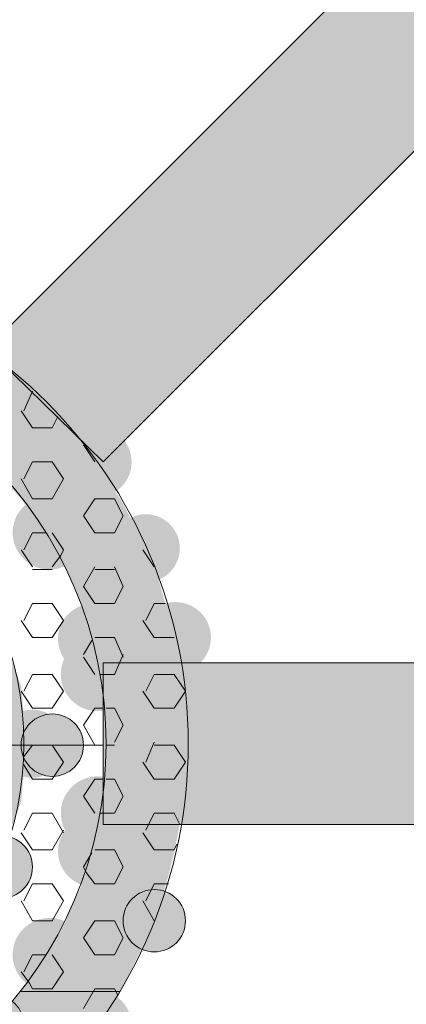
# Model space of a CAD drawing. Extents: x 3940905 to 4145695, y 925352 to 1109797.
# Tile 126 of 256: x 3952256 to 3952326, y 1099482 to 1099659. Entities that reach past the tile are written whole.
import ezdxf

# ---------------------------------------------------------------- set-up
doc = ezdxf.new("R2010")
doc.units = 0
doc.header["$LTSCALE"] = 750
doc.header["$MEASUREMENT"] = 0
doc.layers.add('CKD Equipments', color=252, linetype='CONTINUOUS', lineweight=0)

msp = doc.modelspace()

# ---------------------------------------------------------------- hatches: boundary and pattern name
at = {"layer": 'CKD Equipments', "true_color": 0x808080}
h = msp.add_hatch(color=8, dxfattribs=at)
h.paths.add_polyline_path([(3952281.66, 1099630.47), (3952365.1, 1099672.7), (3952323.89, 1099672.7)])
h.paths.add_polyline_path([(3952322.87, 1099630.47), (3952281.66, 1099630.47), (3952365.1, 1099672.7)])
at = {"layer": 'CKD Equipments', "true_color": 0xff0000}
h = msp.add_hatch(color=1, dxfattribs=at)
h.paths.add_polyline_path([(3952302.52, 1099610.11), (3952261.3, 1099610.11), (3952281.66, 1099630.47)])
h.paths.add_polyline_path([(3952250.62, 1099599.43), (3952302.52, 1099610.11), (3952261.3, 1099610.11)])
h.paths.add_polyline_path([(3952291.83, 1099599.43), (3952250.62, 1099599.43), (3952302.52, 1099610.11)])
at = {"layer": 'CKD Equipments', "true_color": 0x808080}
h = msp.add_hatch(color=8, dxfattribs=at)
h.paths.add_polyline_path([(3952302.52, 1099610.11), (3952322.87, 1099630.47), (3952281.66, 1099630.47)])
h.paths.add_polyline_path([(3952322.87, 1099630.47), (3952302.52, 1099610.11)], flags=16)
at = {"layer": 'CKD Equipments', "true_color": 0xff0000}
h = msp.add_hatch(color=1, dxfattribs=at)
h.paths.add_polyline_path([(3952271.48, 1099579.07), (3952291.83, 1099599.43), (3952250.62, 1099599.43)])
h.paths.add_polyline_path([(3952291.83, 1099599.43), (3952271.48, 1099579.07)], flags=16)
at = {"layer": 'CKD Equipments', "true_color": 0x808080}
h = msp.add_hatch(color=8, dxfattribs=at)
edge = h.paths.add_edge_path(flags=16)
edge.add_arc((3952259.01, 1099591.8), 6.36, 0, 360)
h = msp.add_hatch(color=8, dxfattribs=at)
h.paths.add_polyline_path([(3952257.74, 1099592.81), (3952229.25, 1099594.34), (3952256.22, 1099594.34)])
h.paths.add_polyline_path([(3952231.28, 1099592.81), (3952257.74, 1099592.81), (3952229.25, 1099594.34)])
h = msp.add_hatch(color=8, dxfattribs=at)
h.paths.add_polyline_path([(3952261.81, 1099588.74), (3952231.28, 1099592.81), (3952257.74, 1099592.81)])
h.paths.add_polyline_path([(3952239.42, 1099588.74), (3952261.81, 1099588.74), (3952231.28, 1099592.81)])
h = msp.add_hatch(color=8, dxfattribs=at)
h.paths.add_polyline_path([(3952266.9, 1099583.65), (3952239.42, 1099588.74), (3952261.81, 1099588.74)])
h.paths.add_polyline_path([(3952246.04, 1099583.65), (3952266.9, 1099583.65), (3952239.42, 1099588.74)])
h = msp.add_hatch(color=8, dxfattribs=at)
edge = h.paths.add_edge_path(flags=16)
edge.add_arc((3952251.38, 1099579.07), 6.36, 0, 360)
h = msp.add_hatch(color=8, dxfattribs=at)
edge = h.paths.add_edge_path(flags=16)
edge.add_arc((3952270.21, 1099579.07), 6.36, 0, 360)
h = msp.add_hatch(color=8, dxfattribs=at)
h.paths.add_polyline_path([(3952268.43, 1099581.11), (3952246.04, 1099583.65), (3952266.9, 1099583.65)])
h.paths.add_polyline_path([(3952249.09, 1099581.11), (3952268.43, 1099581.11), (3952246.04, 1099583.65)])
h = msp.add_hatch(color=8, dxfattribs=at)
h.paths.add_polyline_path([(3952274.53, 1099572.46), (3952249.09, 1099581.11), (3952268.43, 1099581.11)])
h.paths.add_polyline_path([(3952256.72, 1099572.46), (3952274.53, 1099572.46), (3952249.09, 1099581.11)])
h = msp.add_hatch(color=8, dxfattribs=at)
edge = h.paths.add_edge_path(flags=16)
edge.add_arc((3952261.81, 1099566.35), 6.61, 0, 360)
h = msp.add_hatch(color=8, dxfattribs=at)
h.paths.add_polyline_path([(3952279.62, 1099562.79), (3952256.72, 1099572.46), (3952274.53, 1099572.46)])
h.paths.add_polyline_path([(3952263.34, 1099562.79), (3952279.62, 1099562.79), (3952256.72, 1099572.46)])
h.paths.add_polyline_path([(3952274.53, 1099572.46), (3952256.72, 1099572.46)], flags=16)
h.paths.add_polyline_path([(3952256.72, 1099572.46), (3952274.53, 1099572.46)], flags=16)
h = msp.add_hatch(color=8, dxfattribs=at)
edge = h.paths.add_edge_path(flags=16)
edge.add_arc((3952279.11, 1099563.56), 6.11, 0, 360)
h = msp.add_hatch(color=8, dxfattribs=at)
h.paths.add_polyline_path([(3952280.64, 1099560.76), (3952263.34, 1099562.79), (3952279.62, 1099562.79)])
h.paths.add_polyline_path([(3952264.36, 1099560.76), (3952280.64, 1099560.76), (3952263.34, 1099562.79)])
h = msp.add_hatch(color=8, dxfattribs=at)
h.paths.add_polyline_path([(3952283.18, 1099551.6), (3952264.36, 1099560.76), (3952280.64, 1099560.76)])
h.paths.add_polyline_path([(3952268.43, 1099551.6), (3952283.18, 1099551.6), (3952264.36, 1099560.76)])
h = msp.add_hatch(color=8, dxfattribs=at)
edge = h.paths.add_edge_path(flags=16)
edge.add_arc((3952269.7, 1099547.27), 6.35, 0, 360)
h = msp.add_hatch(color=8, dxfattribs=at)
edge = h.paths.add_edge_path(flags=16)
edge.add_arc((3952284.45, 1099547.53), 6.36, 0, 360)
h = msp.add_hatch(color=8, dxfattribs=at)
h.paths.add_polyline_path([(3952284.2, 1099548.04), (3952268.43, 1099551.6), (3952283.18, 1099551.6)])
h.paths.add_polyline_path([(3952268.94, 1099548.04), (3952284.2, 1099548.04), (3952268.43, 1099551.6)])
h = msp.add_hatch(color=8, dxfattribs=at)
edge = h.paths.add_edge_path(flags=16)
edge.add_arc((3952270.46, 1099540.91), 6.61, 0, 360)
h = msp.add_hatch(color=8, dxfattribs=at)
h.paths.add_polyline_path([(3952285.73, 1099540.41), (3952268.94, 1099548.04), (3952284.2, 1099548.04)])
h.paths.add_polyline_path([(3952270.97, 1099540.41), (3952285.73, 1099540.41), (3952268.94, 1099548.04)])
h = msp.add_hatch(color=8, dxfattribs=at)
h.paths.add_polyline_path([(3952256.72, 1099538.88), (3952249.6, 1099542.95), (3952255.2, 1099542.95)])
h.paths.add_polyline_path([(3952250.11, 1099538.88), (3952256.72, 1099538.88), (3952249.6, 1099542.95)])
at = {"layer": 'CKD Equipments', "true_color": 0xff0000}
h = msp.add_hatch(color=1, dxfattribs=at)
h.paths.add_polyline_path([(3952271.48, 1099513.95), (3952323.38, 1099542.95), (3952271.48, 1099542.95)])
h.paths.add_polyline_path([(3952323.38, 1099513.95), (3952271.48, 1099513.95), (3952323.38, 1099542.95)])
at = {"layer": 'CKD Equipments', "true_color": 0x808080}
h = msp.add_hatch(color=8, dxfattribs=at)
h.paths.add_polyline_path([(3952323.38, 1099513.95), (3952375.28, 1099542.95), (3952323.38, 1099542.95)])
h.paths.add_polyline_path([(3952375.28, 1099513.95), (3952323.38, 1099513.95), (3952375.28, 1099542.95)])
h = msp.add_hatch(color=8, dxfattribs=at)
h.paths.add_polyline_path([(3952257.23, 1099533.28), (3952250.11, 1099538.88), (3952256.72, 1099538.88)])
h.paths.add_polyline_path([(3952251.64, 1099533.28), (3952257.23, 1099533.28), (3952250.11, 1099538.88)])
h = msp.add_hatch(color=8, dxfattribs=at)
h.paths.add_polyline_path([(3952286.24, 1099534.81), (3952270.97, 1099540.41), (3952285.73, 1099540.41)])
h.paths.add_polyline_path([(3952271.48, 1099534.81), (3952286.24, 1099534.81), (3952270.97, 1099540.41)])
h = msp.add_hatch(color=8, dxfattribs=at)
edge = h.paths.add_edge_path(flags=16)
edge.add_arc((3952258.76, 1099528.45), 6.11, 0, 360)
h = msp.add_hatch(color=8, dxfattribs=at)
edge = h.paths.add_edge_path(flags=16)
edge.add_arc((3952262.32, 1099528.19), 5.6, 0, 360)
h = msp.add_hatch(color=8, dxfattribs=at)
h.paths.add_polyline_path([(3952286.24, 1099528.19), (3952271.48, 1099534.81), (3952286.24, 1099534.81)])
h.paths.add_polyline_path([(3952271.99, 1099528.19), (3952286.24, 1099528.19), (3952271.48, 1099534.81)])
h = msp.add_hatch(color=8, dxfattribs=at)
h.paths.add_polyline_path([(3952257.74, 1099528.19), (3952251.64, 1099533.28), (3952257.23, 1099533.28)])
h.paths.add_polyline_path([(3952251.64, 1099528.19), (3952257.74, 1099528.19), (3952251.64, 1099533.28)])
h = msp.add_hatch(color=8, dxfattribs=at)
h.paths.add_polyline_path([(3952257.23, 1099523.61), (3952251.64, 1099528.19), (3952257.74, 1099528.19)])
h.paths.add_polyline_path([(3952251.64, 1099523.61), (3952257.23, 1099523.61), (3952251.64, 1099528.19)])
h = msp.add_hatch(color=8, dxfattribs=at)
h.paths.add_polyline_path([(3952286.24, 1099521.58), (3952271.99, 1099528.19), (3952286.24, 1099528.19)])
h.paths.add_polyline_path([(3952271.48, 1099521.58), (3952286.24, 1099521.58), (3952271.99, 1099528.19)])
h = msp.add_hatch(color=8, dxfattribs=at)
h.paths.add_polyline_path([(3952256.72, 1099518.02), (3952251.64, 1099523.61), (3952257.23, 1099523.61)])
h.paths.add_polyline_path([(3952250.11, 1099518.02), (3952256.72, 1099518.02), (3952251.64, 1099523.61)])
h = msp.add_hatch(color=8, dxfattribs=at)
edge = h.paths.add_edge_path(flags=16)
edge.add_arc((3952270.46, 1099515.98), 6.61, 0, 360)
h = msp.add_hatch(color=8, dxfattribs=at)
h.paths.add_polyline_path([(3952285.73, 1099516.49), (3952271.48, 1099521.58), (3952286.24, 1099521.58)])
h.paths.add_polyline_path([(3952270.97, 1099516.49), (3952285.73, 1099516.49), (3952271.48, 1099521.58)])
h = msp.add_hatch(color=8, dxfattribs=at)
h.paths.add_polyline_path([(3952255.2, 1099513.95), (3952250.11, 1099518.02), (3952256.72, 1099518.02)])
h.paths.add_polyline_path([(3952249.6, 1099513.95), (3952255.2, 1099513.95), (3952250.11, 1099518.02)])
h = msp.add_hatch(color=8, dxfattribs=at)
h.paths.add_polyline_path([(3952284.2, 1099508.86), (3952270.97, 1099516.49), (3952285.73, 1099516.49)])
h.paths.add_polyline_path([(3952268.94, 1099508.86), (3952284.2, 1099508.86), (3952270.97, 1099516.49)])
h = msp.add_hatch(color=8, dxfattribs=at)
edge = h.paths.add_edge_path(flags=16)
edge.add_arc((3952269.7, 1099509.11), 6.35, 0, 360)
h = msp.add_hatch(color=8, dxfattribs=at)
edge = h.paths.add_edge_path(flags=16)
edge.add_arc((3952253.16, 1099506.31), 5.6, 0, 360)
h = msp.add_hatch(color=8, dxfattribs=at)
h.paths.add_polyline_path([(3952283.18, 1099504.79), (3952268.94, 1099508.86), (3952284.2, 1099508.86)])
h.paths.add_polyline_path([(3952268.43, 1099504.79), (3952283.18, 1099504.79), (3952268.94, 1099508.86)])
h = msp.add_hatch(color=8, dxfattribs=at)
h.paths.add_polyline_path([(3952280.64, 1099496.14), (3952268.43, 1099504.79), (3952283.18, 1099504.79)])
h.paths.add_polyline_path([(3952264.36, 1099496.14), (3952280.64, 1099496.14), (3952268.43, 1099504.79)])
h = msp.add_hatch(color=8, dxfattribs=at)
edge = h.paths.add_edge_path(flags=16)
edge.add_arc((3952280.64, 1099496.65), 5.6, 0, 360)
h = msp.add_hatch(color=8, dxfattribs=at)
edge = h.paths.add_edge_path(flags=16)
edge.add_arc((3952261.81, 1099490.54), 6.61, 0, 360)
h = msp.add_hatch(color=8, dxfattribs=at)
h.paths.add_polyline_path([(3952279.62, 1099494.1), (3952264.36, 1099496.14), (3952280.64, 1099496.14)])
h.paths.add_polyline_path([(3952263.34, 1099494.1), (3952279.62, 1099494.1), (3952264.36, 1099496.14)])
h = msp.add_hatch(color=8, dxfattribs=at)
h.paths.add_polyline_path([(3952274.53, 1099483.93), (3952263.34, 1099494.1), (3952279.62, 1099494.1)])
h.paths.add_polyline_path([(3952256.72, 1099483.93), (3952274.53, 1099483.93), (3952263.34, 1099494.1)])
h = msp.add_hatch(color=8, dxfattribs=at)
h.paths.add_polyline_path([(3952268.43, 1099475.28), (3952256.72, 1099483.93), (3952274.53, 1099483.93)])
h.paths.add_polyline_path([(3952249.09, 1099475.28), (3952268.43, 1099475.28), (3952256.72, 1099483.93)])
h = msp.add_hatch(color=8, dxfattribs=at)
edge = h.paths.add_edge_path(flags=16)
edge.add_arc((3952270.21, 1099477.82), 6.36, 0, 360)
h = msp.add_hatch(color=8, dxfattribs=at)
edge = h.paths.add_edge_path(flags=16)
edge.add_arc((3952251.64, 1099477.82), 5.6, 0, 360)

# ---------------------------------------------------------------- linework, layer by layer
at = {"layer": 'CKD Equipments', "color": 8, "true_color": 0x808080}
for p, q in [((3952250.62, 1099599.43), (3952344.24, 1099693.05)), ((3952271.48, 1099579.07), (3952365.1, 1099672.7)), ((3952250.62, 1099599.43), (3952271.48, 1099579.07)), ((3952258.76, 1099591.8), (3952257.23, 1099588.23)), ((3952256.72, 1099588.23), (3952258.76, 1099585.18)), ((3952263.34, 1099587.22), (3952262.32, 1099585.18)), ((3952262.32, 1099585.18), (3952258.76, 1099585.18)), ((3952267.92, 1099582.13), (3952269.95, 1099579.07)), ((3952258.76, 1099579.07), (3952257.23, 1099576.02)), ((3952262.32, 1099579.07), (3952258.76, 1099579.07)), ((3952262.32, 1099579.07), (3952264.36, 1099576.02)), ((3952256.72, 1099576.02), (3952258.76, 1099572.46)), ((3952264.36, 1099576.02), (3952262.32, 1099572.46)), ((3952262.32, 1099572.46), (3952258.76, 1099572.46)), ((3952269.95, 1099572.46), (3952267.92, 1099569.41)), ((3952273.52, 1099572.46), (3952269.95, 1099572.46)), ((3952273.52, 1099572.46), (3952275.04, 1099569.41)), ((3952267.92, 1099569.41), (3952269.95, 1099566.35)), ((3952275.04, 1099569.41), (3952273.52, 1099566.35)), ((3952258.76, 1099566.35), (3952257.23, 1099563.3)), ((3952261.3, 1099566.35), (3952258.76, 1099566.35)), ((3952262.32, 1099566.35), (3952264.36, 1099563.3)), ((3952273.52, 1099566.35), (3952269.95, 1099566.35)), ((3952256.72, 1099563.3), (3952258.76, 1099560.25)), ((3952263.85, 1099562.28), (3952262.32, 1099560.25)), ((3952264.36, 1099563.3), (3952263.85, 1099562.28)), ((3952278.6, 1099563.3), (3952280.64, 1099560.25)), ((3952269.95, 1099560.25), (3952267.92, 1099556.69)), ((3952273.52, 1099560.25), (3952275.04, 1099556.69)), ((3952262.32, 1099559.74), (3952258.76, 1099559.74)), ((3952273.52, 1099559.74), (3952269.95, 1099559.74)), ((3952267.92, 1099556.69), (3952269.95, 1099553.63)), ((3952275.04, 1099556.69), (3952273.52, 1099553.63)), ((3952258.76, 1099553.63), (3952257.23, 1099550.58)), ((3952262.32, 1099553.63), (3952258.76, 1099553.63)), ((3952262.32, 1099553.63), (3952264.36, 1099550.58)), ((3952273.52, 1099553.63), (3952269.95, 1099553.63)), ((3952280.64, 1099553.63), (3952279.11, 1099550.58)), ((3952282.67, 1099553.63), (3952280.64, 1099553.63)), ((3952256.72, 1099550.58), (3952258.76, 1099547.53)), ((3952264.36, 1099550.58), (3952262.32, 1099547.53)), ((3952278.6, 1099550.58), (3952280.64, 1099547.53)), ((3952262.32, 1099547.53), (3952258.76, 1099547.53)), ((3952273.52, 1099547.53), (3952269.95, 1099547.53)), ((3952273.52, 1099547.53), (3952275.04, 1099543.97)), ((3952284.2, 1099547.53), (3952280.64, 1099547.53)), ((3952269.44, 1099547.02), (3952267.92, 1099544.48)), ((3952267.92, 1099543.97), (3952269.95, 1099540.91)), ((3952275.04, 1099544.48), (3952273.52, 1099540.91)), ((3952375.28, 1099542.95), (3952271.48, 1099542.95)), ((3952271.48, 1099542.95), (3952271.48, 1099513.95)), ((3952258.76, 1099540.91), (3952257.23, 1099537.86)), ((3952262.32, 1099540.91), (3952258.76, 1099540.91)), ((3952262.32, 1099540.91), (3952264.36, 1099537.86)), ((3952273.52, 1099540.91), (3952270.97, 1099540.91)), ((3952280.64, 1099540.91), (3952279.11, 1099537.86)), ((3952284.2, 1099540.91), (3952280.64, 1099540.91)), ((3952284.2, 1099540.91), (3952286.24, 1099537.86)), ((3952256.72, 1099537.86), (3952258.76, 1099534.81)), ((3952264.36, 1099537.86), (3952262.32, 1099534.81)), ((3952278.6, 1099537.86), (3952280.64, 1099534.81)), ((3952286.24, 1099537.86), (3952284.2, 1099534.81)), ((3952262.32, 1099534.81), (3952258.76, 1099534.81)), ((3952269.95, 1099534.81), (3952267.92, 1099531.76)), ((3952271.48, 1099534.81), (3952269.95, 1099534.81)), ((3952273.52, 1099534.81), (3952271.99, 1099534.81)), ((3952273.52, 1099534.81), (3952275.04, 1099531.76)), ((3952284.2, 1099534.81), (3952280.64, 1099534.81)), ((3952267.92, 1099531.76), (3952269.95, 1099528.19)), ((3952275.04, 1099531.76), (3952273.52, 1099528.7)), ((3952271.48, 1099528.19), (3952128.5, 1099528.19)), ((3952258.76, 1099528.19), (3952257.23, 1099526.16)), ((3952262.32, 1099528.19), (3952258.76, 1099528.19)), ((3952262.32, 1099528.19), (3952264.36, 1099525.14)), ((3952271.48, 1099528.19), (3952269.95, 1099528.19)), ((3952273.52, 1099528.19), (3952271.99, 1099528.19)), ((3952280.64, 1099528.7), (3952279.11, 1099525.14)), ((3952284.2, 1099528.19), (3952280.64, 1099528.19)), ((3952284.2, 1099528.19), (3952286.24, 1099525.14)), ((3952257.23, 1099524.63), (3952258.76, 1099522.09)), ((3952264.36, 1099525.14), (3952262.32, 1099522.09)), ((3952278.6, 1099525.14), (3952280.64, 1099522.09)), ((3952286.24, 1099525.14), (3952284.2, 1099522.09)), ((3952262.32, 1099522.09), (3952258.76, 1099522.09)), ((3952269.95, 1099522.09), (3952267.92, 1099519.04)), ((3952271.48, 1099522.09), (3952269.95, 1099522.09)), ((3952273.52, 1099522.09), (3952271.99, 1099522.09)), ((3952273.52, 1099522.09), (3952275.04, 1099519.04)), ((3952284.2, 1099522.09), (3952280.64, 1099522.09)), ((3952267.92, 1099519.04), (3952269.95, 1099515.98)), ((3952275.04, 1099519.04), (3952273.52, 1099515.98)), ((3952258.76, 1099515.98), (3952257.23, 1099512.93)), ((3952262.32, 1099515.98), (3952258.76, 1099515.98)), ((3952262.32, 1099515.98), (3952264.36, 1099512.42)), ((3952273.52, 1099515.98), (3952270.97, 1099515.98)), ((3952280.64, 1099515.98), (3952279.11, 1099512.93)), ((3952284.2, 1099515.98), (3952280.64, 1099515.98)), ((3952284.2, 1099515.98), (3952285.22, 1099513.95)), ((3952271.48, 1099513.95), (3952375.28, 1099513.95)), ((3952256.72, 1099512.42), (3952258.76, 1099509.37)), ((3952264.36, 1099512.93), (3952262.32, 1099509.37)), ((3952278.6, 1099512.42), (3952280.64, 1099509.37)), ((3952284.71, 1099510.39), (3952284.2, 1099509.37)), ((3952262.32, 1099509.37), (3952258.76, 1099509.37)), ((3952269.44, 1099508.86), (3952267.92, 1099506.31)), ((3952273.52, 1099509.37), (3952269.95, 1099509.37)), ((3952273.52, 1099509.37), (3952275.04, 1099506.31)), ((3952284.2, 1099509.37), (3952280.64, 1099509.37)), ((3952267.92, 1099506.31), (3952268.43, 1099505.3)), ((3952268.43, 1099505.3), (3952269.95, 1099503.26)), ((3952275.04, 1099506.31), (3952273.52, 1099503.26)), ((3952258.76, 1099503.26), (3952257.23, 1099500.21)), ((3952262.32, 1099503.26), (3952258.76, 1099503.26)), ((3952262.32, 1099503.26), (3952264.36, 1099500.21)), ((3952273.52, 1099503.26), (3952269.95, 1099503.26)), ((3952280.64, 1099503.26), (3952279.11, 1099500.21)), ((3952283.18, 1099503.26), (3952280.64, 1099503.26)), ((3952256.72, 1099500.21), (3952258.76, 1099496.65)), ((3952264.36, 1099500.21), (3952262.32, 1099496.65)), ((3952278.6, 1099500.21), (3952280.64, 1099496.65)), ((3952262.32, 1099496.65), (3952258.76, 1099496.65)), ((3952269.95, 1099496.65), (3952267.92, 1099493.59)), ((3952273.52, 1099496.65), (3952269.95, 1099496.65)), ((3952273.52, 1099496.65), (3952275.04, 1099493.59)), ((3952267.92, 1099493.59), (3952269.95, 1099490.54)), ((3952275.04, 1099493.59), (3952273.52, 1099490.54)), ((3952258.76, 1099490.54), (3952257.23, 1099487.49)), ((3952261.3, 1099490.54), (3952258.76, 1099490.54)), ((3952262.32, 1099490.54), (3952264.36, 1099487.49)), ((3952273.52, 1099490.54), (3952269.95, 1099490.54)), ((3952256.72, 1099487.49), (3952258.25, 1099485.45)), ((3952264.36, 1099487.49), (3952262.32, 1099484.44)), ((3952274.53, 1099483.93), (3952256.72, 1099483.93)), ((3952256.72, 1099483.93), (3952256.72, 1099483.93)), ((3952256.72, 1099483.93), (3952274.53, 1099483.93)), ((3952256.72, 1099483.93), (3952256.72, 1099483.93)), ((3952256.72, 1099483.93), (3952274.53, 1099483.93)), ((3952274.53, 1099483.93), (3952256.72, 1099483.93)), ((3952256.72, 1099483.93), (3952256.72, 1099483.93)), ((3952258.25, 1099485.45), (3952258.76, 1099484.44)), ((3952262.32, 1099484.44), (3952258.76, 1099484.44)), ((3952269.95, 1099484.44), (3952267.92, 1099480.87)), ((3952273.52, 1099484.44), (3952269.95, 1099484.44)), ((3952273.52, 1099484.44), (3952274.02, 1099483.42))]:
    msp.add_line(p, q, dxfattribs=at)
for centre, radius in [((3952199.99, 1099528.45), 86.75), ((3952199.99, 1099528.45), 72), ((3952199.99, 1099528.45), 57.24), ((3952262.32, 1099528.19), 5.6), ((3952253.16, 1099506.31), 5.6), ((3952280.64, 1099496.65), 5.6), ((3952251.64, 1099477.82), 5.6)]:
    msp.add_circle(centre, radius, dxfattribs=at)

doc.saveas('drawing.dxf')
